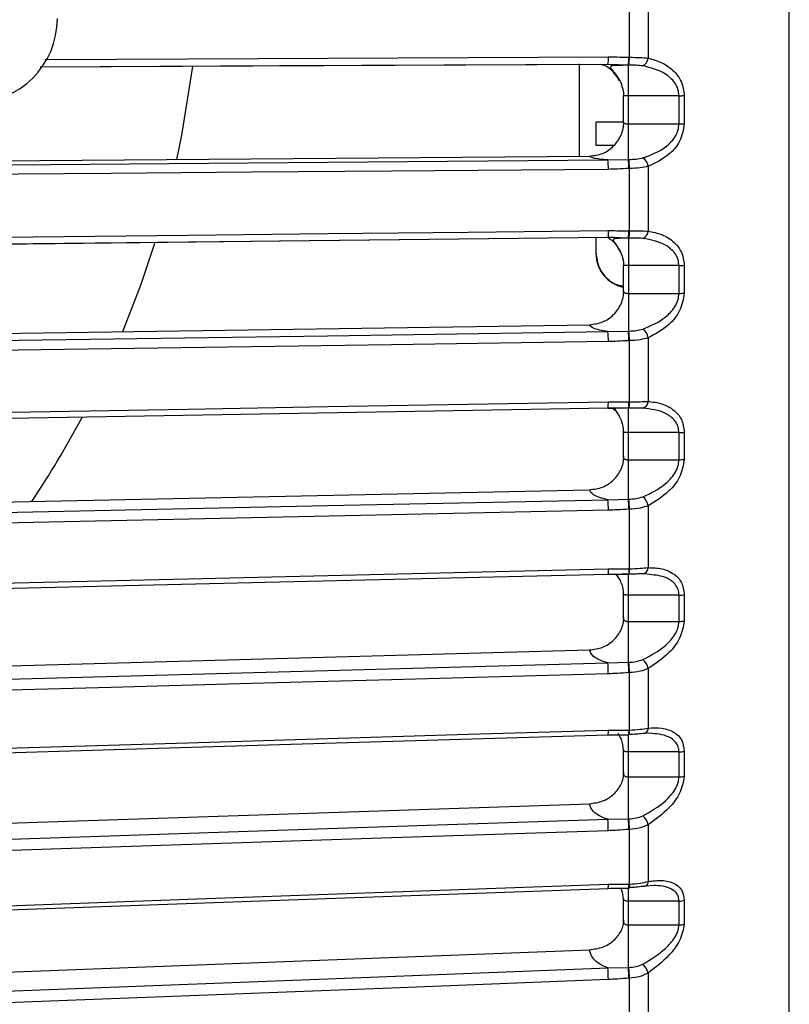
# Model space of a CAD drawing. Header units: millimetres. Extents: x -98 to 272, y -127 to 126.
# Tile 8 of 18: x 22 to 67, y -63 to -5. Entities that reach past the tile are written whole.
import ezdxf

# ---------------------------------------------------------------- set-up
doc = ezdxf.new("R2010")
doc.units = ezdxf.units.MM

msp = doc.modelspace()

# ---------------------------------------------------------------- linework, layer by layer
at = {"color": 7, "linetype": 'Continuous', "lineweight": 25}
for p, q in [((67.474, -101.901), (67.474, 101.901)), ((57.977, -6.799), (57.977, -3.058)), ((59.088, -2.967), (59.088, -6.851)), ((56.691, -7.234), (22.969, -7.389)), ((55, -7.193), (55, -12.672)), ((57.913, -7.265), (56.691, -7.234)), ((56.705, -7.206), (57.021, -7.24)), ((57.913, -12.866), (57.913, -7.265)), ((57.613, -9.123), (57.613, -10.656)), ((60.925, -9.083), (57.913, -9.083)), ((60.925, -10.751), (60.925, -9.083)), ((61.237, -9.074), (61.237, -10.74)), ((56, -12.034), (56, -10.634)), ((57.913, -10.751), (60.925, -10.751)), ((0.8, -13.118), (55.614, -12.667)), ((56.691, -12.896), (57.913, -12.866)), ((57.977, -17.113), (57.977, -13.406)), ((59.088, -13.273), (59.088, -17.124)), ((56, -18.484), (56, -17.512)), ((57.913, -17.535), (56.691, -17.504)), ((57.913, -17.535), (57.913, -23.062)), ((57.613, -19.185), (57.613, -20.701)), ((60.925, -19.176), (57.913, -19.176)), ((60.925, -20.822), (60.925, -19.176)), ((61.237, -19.156), (61.237, -20.801)), ((57.913, -20.822), (60.925, -20.822)), ((0.8, -23.487), (55.614, -22.681)), ((56.691, -23.091), (57.913, -23.062)), ((57.977, -27.272), (57.977, -23.631)), ((59.088, -23.46), (59.088, -27.241)), ((56.693, -27.623), (56.691, -27.616)), ((57.913, -27.646), (56.691, -27.616)), ((56.701, -27.631), (57.115, -27.636)), ((56.707, -27.618), (56.706, -27.622)), ((57.913, -33.048), (57.913, -27.639)), ((57.918, -27.647), (57.913, -27.646)), ((57.918, -27.647), (57.946, -27.647)), ((58.589, -27.639), (57.942, -27.646)), ((57.946, -27.647), (57.942, -27.646)), ((58.776, -27.642), (58.589, -27.639)), ((57.613, -29.065), (57.613, -30.563)), ((60.925, -29.096), (57.913, -29.096)), ((60.925, -30.704), (60.925, -29.096)), ((61.237, -29.066), (61.237, -30.673)), ((57.913, -30.704), (60.925, -30.704)), ((0.8, -33.644), (55.614, -32.489)), ((56.691, -33.076), (57.913, -33.048)), ((57.977, -37.185), (57.977, -33.643)), ((59.088, -33.434), (59.088, -37.112)), ((56.703, -37.508), (57.22, -37.51)), ((57.153, -37.489), (57.356, -37.763)), ((57.913, -37.507), (57.543, -37.498)), ((57.913, -42.735), (57.913, -37.507)), ((57.92, -37.515), (57.948, -37.514)), ((58.9, -37.476), (58.776, -37.478)), ((59.181, -37.53), (58.9, -37.476)), ((57.613, -38.685), (57.613, -40.151)), ((60.925, -38.752), (57.913, -38.752)), ((60.925, -40.309), (60.925, -38.752)), ((61.237, -38.712), (61.237, -40.267)), ((57.913, -40.309), (60.925, -40.309)), ((0.8, -43.496), (55.614, -42.003)), ((56.691, -42.762), (57.913, -42.735)), ((59.088, -43.105), (59.088, -46.646)), ((57.977, -46.76), (57.977, -43.35)), ((56.705, -47.048), (57.332, -47.048)), ((57.913, -52.035), (57.913, -47.028)), ((57.923, -47.047), (57.951, -47.046)), ((59.174, -46.955), (58.776, -46.974)), ((57.613, -47.972), (57.613, -49.362)), ((60.925, -48.057), (57.913, -48.057)), ((60.925, -49.548), (60.925, -48.057)), ((61.237, -48.007), (61.237, -49.497)), ((57.913, -49.548), (60.925, -49.548)), ((0.8, -52.954), (55.614, -51.136)), ((56.691, -52.061), (57.913, -52.035)), ((59.088, -52.386), (59.088, -55.758)), ((57.977, -55.912), (57.977, -52.665)), ((57.913, -60.864), (57.913, -56.124)), ((59.436, -55.991), (58.776, -56.044)), ((56.708, -56.168), (57.463, -56.161)), ((57.926, -56.157), (57.955, -56.156)), ((57.613, -56.82), (57.613, -58.122)), ((60.925, -56.926), (57.913, -56.926)), ((60.925, -58.338), (60.925, -56.926)), ((61.237, -56.868), (61.237, -58.279)), ((57.913, -58.338), (60.925, -58.338)), ((0.8, -61.933), (55.614, -59.807)), ((56.691, -60.888), (57.913, -60.864)), ((59.088, -61.193), (59.088, -64.365)), ((57.977, -64.558), (57.977, -61.503))]:
    msp.add_line(p, q, dxfattribs=at)
at = {"color": 7, "linetype": 'Continuous', "lineweight": 25, "flags": 128}
for points in [[(23.269, -6.92), (31.742, -6.881), (40.07, -6.843), (48.398, -6.804), (56.725, -6.766)], [(57.948, -6.799), (57.964, -6.799), (57.977, -6.799)], [(22.986, -7.361), (37.186, -7.296), (56.705, -7.206)], [(31.104, -12.869), (31.402, -11.423), (32.049, -7.341)], [(57.942, -7.265), (57.926, -7.265), (57.913, -7.265)], [(57.913, -12.866), (57.93, -12.866), (57.942, -12.866)], [(18.837, -13.207), (40.035, -13.033), (56.691, -12.896)], [(57.977, -13.406), (57.961, -13.406), (57.948, -13.406)], [(56.725, -13.454), (43.855, -13.56), (35.527, -13.629), (27.2, -13.697), (18.872, -13.765)], [(56.691, -17.504), (35.493, -17.74), (18.837, -17.926)], [(18.852, -17.912), (37.188, -17.707), (56.706, -17.49)], [(18.872, -17.511), (31.742, -17.367), (40.07, -17.274), (48.398, -17.181), (56.725, -17.089)], [(56.725, -17.089), (56.725, -17.184), (56.723, -17.272), (56.72, -17.35), (56.715, -17.416), (56.71, -17.465), (56.704, -17.497), (56.698, -17.51), (56.691, -17.504)], [(57.942, -17.535), (57.926, -17.535), (57.913, -17.535)], [(57.948, -17.113), (57.964, -17.113), (57.977, -17.113)], [(27.88, -23.089), (28.968, -20.281), (29.789, -17.833)], [(18.837, -23.648), (40.035, -23.336), (56.691, -23.091)], [(57.913, -23.062), (57.93, -23.061), (57.942, -23.061)], [(56.725, -23.688), (43.855, -23.877), (35.527, -24), (27.2, -24.122), (18.872, -24.245)], [(57.977, -23.631), (57.961, -23.632), (57.948, -23.632)], [(18.872, -27.923), (31.742, -27.696), (40.07, -27.55), (48.398, -27.403), (56.725, -27.257)], [(57.948, -27.273), (57.964, -27.272), (57.977, -27.272)], [(18.854, -28.284), (37.189, -27.961), (56.707, -27.618)], [(18.837, -33.874), (40.035, -33.427), (56.691, -33.076)], [(57.913, -33.048), (57.93, -33.048), (57.942, -33.047)], [(56.725, -33.707), (43.855, -33.978), (35.527, -34.153), (27.2, -34.329), (18.872, -34.504)], [(57.977, -33.643), (57.961, -33.644), (57.948, -33.644)], [(18.872, -38.082), (31.742, -37.774), (40.07, -37.576), (48.398, -37.377), (56.725, -37.178)], [(56.725, -37.178), (56.725, -37.267), (56.723, -37.345), (56.72, -37.411), (56.715, -37.461), (56.71, -37.494), (56.704, -37.507), (56.698, -37.502), (56.691, -37.477)], [(57.948, -37.185), (57.946, -37.264), (57.944, -37.336), (57.94, -37.398), (57.936, -37.448), (57.931, -37.485), (57.925, -37.507), (57.92, -37.515), (57.913, -37.507)], [(57.948, -37.185), (57.964, -37.185), (57.977, -37.185)], [(18.855, -38.402), (37.191, -37.965), (56.709, -37.499)], [(18.837, -43.793), (40.035, -43.216), (56.691, -42.762)], [(57.913, -42.735), (57.93, -42.735), (57.942, -42.734)], [(56.725, -43.42), (43.855, -43.771), (35.527, -43.998), (27.2, -44.225), (18.872, -44.451)], [(57.977, -43.35), (57.961, -43.351), (57.948, -43.352)], [(18.872, -47.896), (31.742, -47.511), (40.07, -47.261), (48.398, -47.012), (56.725, -46.763)], [(57.948, -46.761), (57.964, -46.76), (57.977, -46.76)], [(59.088, -46.646), (59.071, -46.722), (59.046, -46.79), (59.013, -46.85), (58.974, -46.9), (58.93, -46.938), (58.881, -46.964), (58.829, -46.976), (58.776, -46.974)], [(18.857, -48.176), (37.192, -47.627), (56.71, -47.043)], [(57.913, -52.035), (57.93, -52.035), (57.942, -52.034)], [(18.837, -53.316), (40.035, -52.613), (56.691, -52.061)], [(56.725, -52.741), (43.855, -53.167), (35.527, -53.444), (27.2, -53.72), (18.872, -53.996)], [(57.977, -52.665), (57.961, -52.666), (57.948, -52.666)], [(18.872, -57.276), (31.742, -56.816), (40.07, -56.519), (48.398, -56.221), (56.725, -55.924)], [(57.948, -55.913), (57.964, -55.913), (57.977, -55.912)], [(57.977, -55.912), (57.975, -55.983), (57.972, -56.044), (57.969, -56.093), (57.965, -56.129), (57.96, -56.15), (57.954, -56.156), (57.951, -56.153)], [(59.088, -55.758), (59.071, -55.83), (59.046, -55.895), (59.013, -55.95), (58.974, -55.995), (58.93, -56.027), (58.881, -56.046), (58.829, -56.052), (58.776, -56.044)], [(18.858, -57.518), (37.194, -56.862), (56.712, -56.165)], [(18.837, -62.356), (40.035, -61.534), (56.691, -60.888)], [(57.913, -60.864), (57.93, -60.863), (57.942, -60.863)], [(56.725, -61.583), (43.855, -62.083), (35.527, -62.406), (27.2, -62.729), (18.872, -63.052)], [(57.977, -61.503), (57.961, -61.504), (57.948, -61.504)]]:
    msp.add_lwpolyline(points, dxfattribs=at)
at = {"color": 7, "linetype": 'Continuous', "lineweight": 25}
for centre, radius, start, end in [((19, -4.5), 5, 270, 0), ((55.301, -6.896), 1.431, 346.34206, 5.22036), ((55.818, -6.875), 2.131, 349.47017, 2.05581), ((55.843, -6.875), 2.135, 349.48034, 2.04481), ((58.539, -6.815), 0.55, 295.47208, 356.24477), ((60.939, -4.303), 4.78, 269.83245, 273.57872), ((60.939, -6.71), 4.041, 269.80238, 274.23491), ((54.315, -13.367), 3.634, 359.39027, 7.92764), ((54.339, -13.367), 3.638, 359.39716, 7.92235), ((58.401, -13.352), 0.691, 6.53784, 57.20491), ((54.02, -13.342), 2.708, 357.61468, 9.46577), ((56.454, -17.203), 1.496, 347.19242, 3.44763), ((56.48, -17.203), 1.499, 347.20805, 3.43184), ((58.605, -17.104), 0.484, 290.70338, 357.68043), ((58, -18.484), 2, 180, 258.85622), ((60.938, -16.899), 2.277, 269.65713, 277.53726), ((60.938, -18.722), 2.1, 269.63041, 278.17973), ((53.257, -23.589), 3.47, 358.36819, 8.25203), ((53.435, -23.619), 4.513, 359.83016, 7.0935), ((53.459, -23.618), 4.517, 359.83605, 7.08949), ((58.327, -23.566), 0.768, 7.97037, 54.29191), ((54.612, -27.332), 2.114, 352.22782, 2.0362), ((56.708, -27.361), 1.243, 346.6636, 4.06564), ((56.735, -27.36), 1.245, 346.67035, 4.05364), ((58.665, -27.234), 0.423, 285.12602, 359.09324), ((-27.5, 0), 60, 326.41894, 331.97621), ((60.938, -27.58), 1.516, 269.50705, 281.39028), ((60.938, -29.266), 1.439, 269.48551, 282.01048), ((52.444, -33.625), 4.282, 358.90765, 7.36167), ((52.502, -33.66), 5.446, 0.16951, 6.45699), ((52.526, -33.66), 5.451, 0.17474, 6.45386), ((58.252, -33.573), 0.847, 9.43803, 51.84796), ((57.096, -37.275), 0.885, 344.28174, 5.84739), ((58.72, -37.114), 0.368, 278.65733, 0.4101), ((60.937, -37.599), 1.153, 269.39205, 285.08814), ((60.937, -39.198), 1.111, 269.37697, 285.67851), ((58.176, -43.282), 0.929, 10.97525, 49.80711), ((51.6, -43.359), 5.125, 359.31674, 6.68851), ((51.53, -43.402), 6.418, 0.44737, 5.96193), ((51.552, -43.401), 6.424, 0.45217, 5.95944), ((55.838, -46.844), 0.891, 346.75425, 5.27692), ((57.291, -46.847), 0.662, 342.46438, 7.49562), ((57.428, -46.852), 0.556, 339.622, 9.458), ((60.936, -47.112), 0.945, 269.31823, 288.58797), ((60.936, -48.629), 0.919, 269.31023, 289.14219), ((50.529, -52.756), 7.419, 0.68876, 5.57191), ((50.551, -52.755), 7.426, 0.69329, 5.56988), ((58.099, -52.608), 1.014, 12.62399, 48.11138), ((50.744, -52.703), 5.981, 359.64407, 6.16888), ((56.15, -56.002), 0.58, 343.49725, 7.74648), ((57.226, -55.971), 0.724, 345.12274, 4.61253), ((60.935, -56.115), 0.812, 269.28764, 291.85465), ((60.935, -57.544), 0.795, 269.28668, 292.3677), ((58.018, -61.468), 1.105, 14.43495, 46.70859), ((49.893, -61.574), 6.833, 359.92011, 5.76224), ((49.505, -61.638), 8.444, 0.9111, 5.26219), ((49.526, -61.638), 8.452, 0.91548, 5.26053)]:
    msp.add_arc(centre, radius, start, end, dxfattribs=at)
for points, knots in [([(56.725, -6.766), (56.954, -6.771), (57.361, -6.781), (57.769, -6.793), (57.948, -6.799)], [0, 0, 0, 0, 0.56, 1, 1, 1, 1]), ([(57.977, -6.799), (58.198, -6.8), (58.603, -6.803), (58.936, -6.836), (59.088, -6.851)], [0, 0, 0, 0, 0.54608, 1, 1, 1, 1]), ([(59.088, -6.851), (59.364, -6.926), (59.915, -7.077), (60.599, -7.559), (61.121, -8.227), (61.198, -8.792), (61.237, -9.074)], [0, 0, 0, 0, 0.2802238, 0.5603374, 0.7807901, 1, 1, 1, 1]), ([(57.395, -8.212), (57.287, -8.033), (57.046, -7.63), (56.61, -7.293), (56.315, -7.242), (56.279, -7.236)], [0, 0, 0, 0, 0.41351, 0.927738, 1, 1, 1, 1]), ([(57.913, -7.273), (57.815, -7.274), (57.625, -7.276), (57.367, -7.279), (57.154, -7.286), (56.993, -7.298), (56.888, -7.32), (56.838, -7.355), (56.841, -7.407), (56.89, -7.482), (56.977, -7.583), (57.132, -7.761), (57.348, -8.073), (57.518, -8.395), (57.543, -8.593), (57.546, -8.616)], [0, 0, 0, 0, 0.0856791, 0.165981, 0.2414016, 0.3116162, 0.3777664, 0.4403892, 0.5010456, 0.5614679, 0.6230765, 0.6872588, 0.8262, 0.9798795, 1, 1, 1, 1]), ([(58.776, -7.312), (58.646, -7.297), (58.386, -7.268), (58.09, -7.266), (57.942, -7.265)], [0, 0, 0, 0, 0.499171, 1, 1, 1, 1]), ([(60.925, -9.083), (60.911, -8.949), (60.883, -8.667), (60.618, -8.193), (59.945, -7.598), (59.243, -7.426), (58.776, -7.312)], [0, 0, 0, 0, 0.119166, 0.251245, 0.501201, 1, 1, 1, 1]), ([(57.648, -9.108), (57.643, -8.975), (57.637, -8.799), (57.579, -8.634), (57.564, -8.594)], [0, 0, 0, 0, 0.753581, 1, 1, 1, 1]), ([(57.913, -9.083), (57.889, -9.083), (57.84, -9.083), (57.769, -9.085), (57.704, -9.087), (57.654, -9.091), (57.622, -9.094), (57.61, -9.098), (57.617, -9.102), (57.638, -9.106), (57.648, -9.108)], [0, 0, 0, 0, 0.116521, 0.238651, 0.366507, 0.500188, 0.624936, 0.749815, 0.874834, 1, 1, 1, 1]), ([(55.614, -12.667), (55.878, -12.635), (56.405, -12.57), (57.077, -12.099), (57.451, -11.541), (57.623, -11.038), (57.64, -10.774), (57.648, -10.645)], [0, 0, 0, 0, 0.2496392, 0.4991189, 0.7486129, 0.8769774, 1, 1, 1, 1]), ([(56, -10.634), (56.03, -10.634), (56.089, -10.634), (56.552, -10.634), (57.103, -10.634), (57.503, -10.634), (57.643, -10.634)], [0, 0, 0, 0, 0.282978, 0.565694, 0.848276, 1, 1, 1, 1]), ([(57.648, -10.645), (57.638, -10.651), (57.617, -10.662), (57.61, -10.68), (57.622, -10.698), (57.652, -10.716), (57.698, -10.732), (57.758, -10.743), (57.832, -10.75), (57.886, -10.751), (57.913, -10.751)], [0, 0, 0, 0, 0.124899, 0.249862, 0.374892, 0.49999, 0.616706, 0.738838, 0.866554, 1, 1, 1, 1]), ([(58.776, -12.771), (59.243, -12.602), (59.945, -12.349), (60.618, -11.676), (60.883, -11.172), (60.911, -10.887), (60.925, -10.751)], [0, 0, 0, 0, 0.498093, 0.748745, 0.880824, 1, 1, 1, 1]), ([(61.237, -10.74), (61.173, -11.104), (61.044, -11.834), (60.212, -12.755), (59.513, -13.077), (59.088, -13.273)], [0, 0, 0, 0, 0.279254, 0.560993, 1, 1, 1, 1]), ([(57.061, -12.034), (56.894, -12.034), (56.5, -12.034), (56.093, -12.034), (56.031, -12.034), (56, -12.034)], [0, 0, 0, 0, 0.268275, 0.633477, 1, 1, 1, 1]), ([(56.691, -12.896), (56.519, -12.881), (56.175, -12.85), (55.736, -12.773), (55.66, -12.707), (55.614, -12.667)], [0, 0, 0, 0, 0.2804677, 0.5608587, 1, 1, 1, 1]), ([(57.942, -12.866), (58.09, -12.862), (58.386, -12.853), (58.646, -12.798), (58.776, -12.771)], [0, 0, 0, 0, 0.500158, 1, 1, 1, 1]), ([(57.948, -13.406), (57.72, -13.417), (57.312, -13.435), (56.905, -13.449), (56.725, -13.454)], [0, 0, 0, 0, 0.559999, 1, 1, 1, 1]), ([(59.088, -13.273), (58.936, -13.308), (58.603, -13.383), (58.198, -13.398), (57.977, -13.406)], [0, 0, 0, 0, 0.45392, 1, 1, 1, 1]), ([(57.419, -18.311), (57.31, -18.111), (57.119, -17.762), (56.77, -17.572), (56.621, -17.491)], [0, 0, 0, 0, 0.572672, 1, 1, 1, 1]), ([(56.706, -17.49), (56.886, -17.485), (57.134, -17.478), (57.46, -17.517), (57.6, -17.527), (57.683, -17.532)], [0, 0, 0, 0, 0.523058, 0.720251, 1, 1, 1, 1]), ([(56.725, -17.089), (56.954, -17.093), (57.361, -17.1), (57.769, -17.109), (57.948, -17.113)], [0, 0, 0, 0, 0.56, 1, 1, 1, 1]), ([(57.913, -17.543), (57.821, -17.544), (57.644, -17.548), (57.415, -17.551), (57.236, -17.557), (57.111, -17.57), (57.036, -17.594), (57.01, -17.633), (57.027, -17.69), (57.094, -17.795), (57.246, -17.99), (57.431, -18.318), (57.549, -18.591), (57.566, -18.751), (57.568, -18.766)], [0, 0, 0, 0, 0.091208, 0.175609, 0.254123, 0.326874, 0.395264, 0.460051, 0.522732, 0.584752, 0.710398, 0.843622, 0.984738, 1, 1, 1, 1]), ([(58.776, -17.556), (58.646, -17.549), (58.386, -17.533), (58.09, -17.534), (57.942, -17.535)], [0, 0, 0, 0, 0.4991708, 1, 1, 1, 1]), ([(57.977, -17.113), (58.198, -17.111), (58.603, -17.108), (58.936, -17.119), (59.088, -17.124)], [0, 0, 0, 0, 0.54608, 1, 1, 1, 1]), ([(59.088, -17.124), (59.364, -17.177), (59.915, -17.284), (60.599, -17.709), (61.121, -18.329), (61.198, -18.881), (61.237, -19.156)], [0, 0, 0, 0, 0.2802238, 0.5603374, 0.7807901, 1, 1, 1, 1]), ([(60.925, -19.176), (60.911, -19.045), (60.883, -18.767), (60.618, -18.316), (59.945, -17.768), (59.243, -17.641), (58.776, -17.556)], [0, 0, 0, 0, 0.119166, 0.251245, 0.501201, 1, 1, 1, 1]), ([(56, -18.45), (56.03, -18.713), (56.089, -19.239), (56.552, -19.894), (57.094, -20.306), (57.484, -20.361), (57.613, -20.38)], [0, 0, 0, 0, 0.286071, 0.571879, 0.85755, 1, 1, 1, 1]), ([(57.648, -19.159), (57.645, -19.027), (57.642, -18.88), (57.595, -18.743), (57.59, -18.728)], [0, 0, 0, 0, 0.89387, 1, 1, 1, 1]), ([(57.913, -19.176), (57.889, -19.176), (57.84, -19.176), (57.769, -19.175), (57.704, -19.173), (57.654, -19.17), (57.622, -19.167), (57.61, -19.163), (57.617, -19.16), (57.638, -19.159), (57.648, -19.159)], [0, 0, 0, 0, 0.116521, 0.238651, 0.366507, 0.500188, 0.624936, 0.749815, 0.874834, 1, 1, 1, 1]), ([(55.614, -22.681), (55.878, -22.647), (56.405, -22.579), (57.077, -22.111), (57.451, -21.56), (57.623, -21.063), (57.64, -20.803), (57.648, -20.675)], [0, 0, 0, 0, 0.2496392, 0.4991189, 0.7486129, 0.8769774, 1, 1, 1, 1]), ([(57.648, -20.675), (57.638, -20.683), (57.617, -20.699), (57.61, -20.724), (57.622, -20.749), (57.652, -20.774), (57.698, -20.795), (57.758, -20.81), (57.832, -20.82), (57.886, -20.822), (57.913, -20.822)], [0, 0, 0, 0, 0.1248987, 0.249862, 0.3748918, 0.4999901, 0.6167062, 0.7388384, 0.8665543, 1, 1, 1, 1]), ([(58.776, -22.943), (59.243, -22.748), (59.945, -22.455), (60.618, -21.753), (60.883, -21.239), (60.911, -20.956), (60.925, -20.822)], [0, 0, 0, 0, 0.498093, 0.748745, 0.880824, 1, 1, 1, 1]), ([(61.237, -20.801), (61.173, -21.164), (61.044, -21.894), (60.212, -22.864), (59.513, -23.234), (59.088, -23.46)], [0, 0, 0, 0, 0.2792542, 0.5609928, 1, 1, 1, 1]), ([(56.691, -23.091), (56.519, -23.063), (56.175, -23.009), (55.736, -22.87), (55.66, -22.753), (55.614, -22.681)], [0, 0, 0, 0, 0.280468, 0.560859, 1, 1, 1, 1]), ([(57.942, -23.061), (58.09, -23.055), (58.386, -23.044), (58.646, -22.976), (58.776, -22.943)], [0, 0, 0, 0, 0.500158, 1, 1, 1, 1]), ([(57.948, -23.632), (57.72, -23.644), (57.312, -23.665), (56.905, -23.681), (56.725, -23.688)], [0, 0, 0, 0, 0.559999, 1, 1, 1, 1]), ([(59.088, -23.46), (58.936, -23.504), (58.603, -23.6), (58.198, -23.62), (57.977, -23.631)], [0, 0, 0, 0, 0.45392, 1, 1, 1, 1]), ([(56.725, -27.257), (56.954, -27.259), (57.361, -27.264), (57.769, -27.27), (57.948, -27.273)], [0, 0, 0, 0, 0.56, 1, 1, 1, 1]), ([(57.977, -27.272), (58.198, -27.267), (58.603, -27.258), (58.936, -27.246), (59.088, -27.241)], [0, 0, 0, 0, 0.54608, 1, 1, 1, 1]), ([(59.088, -27.241), (59.364, -27.272), (59.915, -27.335), (60.599, -27.698), (61.121, -28.265), (61.198, -28.799), (61.237, -29.066)], [0, 0, 0, 0, 0.280224, 0.560337, 0.78079, 1, 1, 1, 1]), ([(56.707, -27.618), (56.887, -27.618), (57.294, -27.617), (57.7, -27.623), (57.926, -27.626)], [0, 0, 0, 0, 0.442158, 1, 1, 1, 1]), ([(56.957, -27.622), (56.985, -27.639), (57.182, -27.756), (57.286, -27.966), (57.375, -28.145)], [0, 0, 0, 0, 0.141175, 1, 1, 1, 1]), ([(57.117, -27.679), (57.116, -27.679), (57.095, -27.697), (57.146, -27.776), (57.285, -27.972), (57.453, -28.268), (57.586, -28.639), (57.604, -28.915), (57.613, -29.055)], [0, 0, 0, 0, 0.005448, 0.187442, 0.374384, 0.572787, 0.782953, 1, 1, 1, 1]), ([(60.925, -29.096), (60.911, -28.968), (60.883, -28.698), (60.618, -28.272), (59.945, -27.778), (59.243, -27.696), (58.776, -27.642)], [0, 0, 0, 0, 0.1191661, 0.2512454, 0.5012011, 1, 1, 1, 1]), ([(57.913, -29.096), (57.889, -29.095), (57.84, -29.095), (57.769, -29.091), (57.704, -29.085), (57.654, -29.076), (57.622, -29.066), (57.61, -29.055), (57.617, -29.044), (57.638, -29.039), (57.648, -29.036)], [0, 0, 0, 0, 0.116521, 0.238651, 0.366507, 0.500188, 0.624936, 0.749815, 0.874834, 1, 1, 1, 1]), ([(55.614, -32.489), (55.878, -32.454), (56.405, -32.385), (57.077, -31.924), (57.451, -31.383), (57.623, -30.897), (57.64, -30.643), (57.648, -30.518)], [0, 0, 0, 0, 0.249639, 0.499119, 0.748613, 0.876977, 1, 1, 1, 1]), ([(57.648, -30.518), (57.638, -30.528), (57.617, -30.548), (57.61, -30.58), (57.622, -30.613), (57.652, -30.643), (57.698, -30.669), (57.758, -30.689), (57.832, -30.702), (57.886, -30.704), (57.913, -30.704)], [0, 0, 0, 0, 0.124899, 0.249862, 0.374892, 0.49999, 0.616706, 0.738838, 0.866554, 1, 1, 1, 1]), ([(58.776, -32.907), (59.243, -32.688), (59.945, -32.359), (60.618, -31.632), (60.883, -31.114), (60.911, -30.836), (60.925, -30.704)], [0, 0, 0, 0, 0.498093, 0.748745, 0.880824, 1, 1, 1, 1]), ([(61.237, -30.673), (61.173, -31.033), (61.044, -31.755), (60.212, -32.766), (59.513, -33.181), (59.088, -33.434)], [0, 0, 0, 0, 0.279254, 0.560993, 1, 1, 1, 1]), ([(56.691, -33.076), (56.519, -33.037), (56.175, -32.958), (55.736, -32.76), (55.66, -32.592), (55.614, -32.489)], [0, 0, 0, 0, 0.280468, 0.560859, 1, 1, 1, 1]), ([(57.942, -33.047), (58.09, -33.04), (58.386, -33.025), (58.646, -32.946), (58.776, -32.907)], [0, 0, 0, 0, 0.500158, 1, 1, 1, 1]), ([(57.948, -33.644), (57.72, -33.657), (57.312, -33.681), (56.905, -33.699), (56.725, -33.707)], [0, 0, 0, 0, 0.559999, 1, 1, 1, 1]), ([(59.088, -33.434), (58.936, -33.487), (58.603, -33.603), (58.198, -33.629), (57.977, -33.643)], [0, 0, 0, 0, 0.45392, 1, 1, 1, 1]), ([(56.725, -37.178), (56.954, -37.179), (57.361, -37.18), (57.769, -37.184), (57.948, -37.185)], [0, 0, 0, 0, 0.56, 1, 1, 1, 1]), ([(57.977, -37.185), (58.198, -37.176), (58.603, -37.161), (58.936, -37.127), (59.088, -37.112)], [0, 0, 0, 0, 0.54608, 1, 1, 1, 1]), ([(59.088, -37.112), (59.364, -37.12), (59.915, -37.138), (60.599, -37.436), (61.121, -37.945), (61.198, -38.457), (61.237, -38.712)], [0, 0, 0, 0, 0.280224, 0.560337, 0.78079, 1, 1, 1, 1]), ([(56.709, -37.499), (56.889, -37.498), (57.295, -37.495), (57.701, -37.498), (57.928, -37.5)], [0, 0, 0, 0, 0.442567, 1, 1, 1, 1]), ([(57.217, -37.485), (57.215, -37.5), (57.209, -37.536), (57.322, -37.69), (57.462, -37.945), (57.587, -38.288), (57.605, -38.549), (57.613, -38.683)], [0, 0, 0, 0, 0.142892, 0.336471, 0.544733, 0.767605, 1, 1, 1, 1]), ([(58.776, -37.478), (58.646, -37.484), (58.386, -37.496), (58.09, -37.503), (57.942, -37.507)], [0, 0, 0, 0, 0.499171, 1, 1, 1, 1]), ([(60.925, -38.752), (60.912, -38.633), (60.887, -38.385), (60.642, -38), (60.094, -37.608), (59.526, -37.56), (59.181, -37.53)], [0, 0, 0, 0, 0.134466, 0.282451, 0.563332, 1, 1, 1, 1]), ([(57.913, -38.752), (57.889, -38.751), (57.84, -38.75), (57.769, -38.744), (57.704, -38.733), (57.654, -38.718), (57.622, -38.701), (57.61, -38.683), (57.617, -38.665), (57.638, -38.655), (57.648, -38.65)], [0, 0, 0, 0, 0.116521, 0.238651, 0.366507, 0.500188, 0.624936, 0.749815, 0.874834, 1, 1, 1, 1]), ([(55.614, -42.003), (55.878, -41.967), (56.405, -41.897), (57.077, -41.447), (57.451, -40.922), (57.623, -40.452), (57.64, -40.205), (57.648, -40.085)], [0, 0, 0, 0, 0.249639, 0.499119, 0.748613, 0.876977, 1, 1, 1, 1]), ([(57.648, -40.085), (57.638, -40.097), (57.617, -40.121), (57.61, -40.16), (57.622, -40.198), (57.652, -40.235), (57.698, -40.266), (57.758, -40.29), (57.832, -40.306), (57.886, -40.308), (57.913, -40.309)], [0, 0, 0, 0, 0.124899, 0.249862, 0.374892, 0.49999, 0.616706, 0.738838, 0.866554, 1, 1, 1, 1]), ([(58.776, -42.573), (59.243, -42.332), (59.945, -41.97), (60.618, -41.224), (60.883, -40.708), (60.911, -40.437), (60.925, -40.309)], [0, 0, 0, 0, 0.498093, 0.748745, 0.880824, 1, 1, 1, 1]), ([(61.237, -40.267), (61.173, -40.62), (61.044, -41.328), (60.212, -42.371), (59.513, -42.827), (59.088, -43.105)], [0, 0, 0, 0, 0.2792542, 0.5609928, 1, 1, 1, 1]), ([(56.691, -42.762), (56.519, -42.711), (56.175, -42.61), (55.736, -42.353), (55.66, -42.135), (55.614, -42.003)], [0, 0, 0, 0, 0.280468, 0.560859, 1, 1, 1, 1]), ([(57.942, -42.734), (58.09, -42.725), (58.386, -42.708), (58.646, -42.618), (58.776, -42.573)], [0, 0, 0, 0, 0.500158, 1, 1, 1, 1]), ([(59.088, -43.105), (58.936, -43.167), (58.603, -43.302), (58.198, -43.333), (57.977, -43.35)], [0, 0, 0, 0, 0.45392, 1, 1, 1, 1]), ([(57.948, -43.352), (57.72, -43.366), (57.312, -43.391), (56.905, -43.411), (56.725, -43.42)], [0, 0, 0, 0, 0.559999, 1, 1, 1, 1]), ([(56.725, -46.763), (56.954, -46.762), (57.361, -46.76), (57.769, -46.761), (57.948, -46.761)], [0, 0, 0, 0, 0.56, 1, 1, 1, 1]), ([(57.977, -46.76), (58.198, -46.749), (58.603, -46.728), (58.936, -46.672), (59.088, -46.646)], [0, 0, 0, 0, 0.54608, 1, 1, 1, 1]), ([(59.088, -46.646), (59.364, -46.632), (59.915, -46.604), (60.599, -46.836), (61.121, -47.282), (61.198, -47.766), (61.237, -48.007)], [0, 0, 0, 0, 0.2802238, 0.5603374, 0.7807901, 1, 1, 1, 1]), ([(56.71, -47.043), (56.89, -47.041), (57.297, -47.037), (57.703, -47.037), (57.929, -47.037)], [0, 0, 0, 0, 0.443019, 1, 1, 1, 1]), ([(57.325, -46.954), (57.319, -46.96), (57.302, -46.981), (57.374, -47.092), (57.533, -47.381), (57.58, -47.724), (57.613, -47.96)], [0, 0, 0, 0, 0.096235, 0.2980518, 0.517586, 1, 1, 1, 1]), ([(58.776, -46.974), (58.646, -46.987), (58.386, -47.012), (58.09, -47.023), (57.942, -47.028)], [0, 0, 0, 0, 0.499171, 1, 1, 1, 1]), ([(60.925, -48.057), (60.915, -47.955), (60.894, -47.742), (60.692, -47.409), (60.155, -47.028), (59.566, -46.984), (59.174, -46.955)], [0, 0, 0, 0, 0.120771, 0.25165, 0.50174, 1, 1, 1, 1]), ([(57.913, -48.057), (57.889, -48.056), (57.84, -48.055), (57.769, -48.046), (57.704, -48.031), (57.654, -48.01), (57.622, -47.987), (57.61, -47.961), (57.617, -47.936), (57.638, -47.922), (57.648, -47.915)], [0, 0, 0, 0, 0.116521, 0.238651, 0.366507, 0.500188, 0.624936, 0.749815, 0.874834, 1, 1, 1, 1]), ([(55.614, -51.136), (55.878, -51.101), (56.405, -51.029), (57.077, -50.595), (57.451, -50.091), (57.623, -49.64), (57.64, -49.404), (57.648, -49.289)], [0, 0, 0, 0, 0.249639, 0.499119, 0.748613, 0.876977, 1, 1, 1, 1]), ([(57.648, -49.289), (57.638, -49.303), (57.617, -49.33), (57.61, -49.375), (57.622, -49.42), (57.652, -49.462), (57.698, -49.498), (57.758, -49.525), (57.832, -49.544), (57.886, -49.547), (57.913, -49.548)], [0, 0, 0, 0, 0.124899, 0.249862, 0.374892, 0.49999, 0.616706, 0.738838, 0.866554, 1, 1, 1, 1]), ([(58.776, -51.853), (59.243, -51.592), (59.945, -51.2), (60.618, -50.444), (60.883, -49.932), (60.911, -49.671), (60.925, -49.548)], [0, 0, 0, 0, 0.498093, 0.748745, 0.880824, 1, 1, 1, 1]), ([(61.237, -49.497), (61.173, -49.84), (61.044, -50.528), (60.212, -51.592), (59.513, -52.086), (59.088, -52.386)], [0, 0, 0, 0, 0.2792542, 0.5609928, 1, 1, 1, 1]), ([(56.691, -52.061), (56.519, -51.999), (56.175, -51.875), (55.736, -51.563), (55.66, -51.298), (55.614, -51.136)], [0, 0, 0, 0, 0.280468, 0.560859, 1, 1, 1, 1]), ([(57.942, -52.034), (58.09, -52.024), (58.386, -52.004), (58.646, -51.903), (58.776, -51.853)], [0, 0, 0, 0, 0.500158, 1, 1, 1, 1]), ([(59.088, -52.386), (58.936, -52.456), (58.603, -52.609), (58.198, -52.645), (57.977, -52.665)], [0, 0, 0, 0, 0.45392, 1, 1, 1, 1]), ([(57.948, -52.666), (57.72, -52.682), (57.312, -52.709), (56.905, -52.731), (56.725, -52.741)], [0, 0, 0, 0, 0.559999, 1, 1, 1, 1]), ([(56.725, -55.924), (56.954, -55.921), (57.361, -55.917), (57.769, -55.914), (57.948, -55.913)], [0, 0, 0, 0, 0.56, 1, 1, 1, 1]), ([(58.776, -56.044), (58.646, -56.064), (58.386, -56.103), (58.09, -56.117), (57.942, -56.123)], [0, 0, 0, 0, 0.4991708, 1, 1, 1, 1]), ([(57.977, -55.912), (58.198, -55.898), (58.603, -55.871), (58.936, -55.793), (59.088, -55.758)], [0, 0, 0, 0, 0.54608, 1, 1, 1, 1]), ([(59.088, -55.758), (59.364, -55.722), (59.915, -55.649), (60.599, -55.811), (61.121, -56.19), (61.198, -56.643), (61.237, -56.868)], [0, 0, 0, 0, 0.280224, 0.560337, 0.78079, 1, 1, 1, 1]), ([(60.925, -56.926), (60.917, -56.84), (60.9, -56.661), (60.738, -56.38), (60.289, -56.052), (59.777, -56.015), (59.436, -55.991)], [0, 0, 0, 0, 0.121746, 0.251793, 0.50199, 1, 1, 1, 1]), ([(56.712, -56.165), (56.892, -56.162), (57.299, -56.155), (57.705, -56.153), (57.931, -56.151)], [0, 0, 0, 0, 0.443515, 1, 1, 1, 1]), ([(57.463, -56.161), (57.48, -56.196), (57.557, -56.35), (57.589, -56.605), (57.613, -56.803)], [0, 0, 0, 0, 0.224011, 1, 1, 1, 1]), ([(57.913, -56.926), (57.889, -56.926), (57.84, -56.924), (57.769, -56.913), (57.704, -56.893), (57.654, -56.867), (57.622, -56.837), (57.61, -56.805), (57.617, -56.773), (57.638, -56.754), (57.648, -56.745)], [0, 0, 0, 0, 0.116521, 0.238651, 0.366507, 0.500188, 0.624936, 0.749815, 0.874834, 1, 1, 1, 1]), ([(55.614, -59.807), (55.878, -59.771), (56.405, -59.7), (57.077, -59.285), (57.451, -58.806), (57.623, -58.378), (57.64, -58.155), (57.648, -58.046)], [0, 0, 0, 0, 0.249639, 0.499119, 0.748613, 0.876977, 1, 1, 1, 1]), ([(57.648, -58.046), (57.638, -58.062), (57.617, -58.093), (57.61, -58.144), (57.622, -58.195), (57.652, -58.242), (57.698, -58.282), (57.758, -58.313), (57.832, -58.334), (57.886, -58.337), (57.913, -58.338)], [0, 0, 0, 0, 0.124899, 0.249862, 0.374892, 0.49999, 0.616706, 0.738838, 0.866554, 1, 1, 1, 1]), ([(58.776, -60.664), (59.243, -60.385), (59.945, -59.967), (60.618, -59.206), (60.883, -58.705), (60.911, -58.456), (60.925, -58.338)], [0, 0, 0, 0, 0.4980926, 0.7487445, 0.8808241, 1, 1, 1, 1]), ([(61.237, -58.279), (61.173, -58.608), (61.044, -59.27), (60.212, -60.346), (59.513, -60.872), (59.088, -61.193)], [0, 0, 0, 0, 0.279254, 0.560993, 1, 1, 1, 1]), ([(56.691, -60.888), (56.519, -60.815), (56.175, -60.67), (55.736, -60.305), (55.66, -59.996), (55.614, -59.807)], [0, 0, 0, 0, 0.280468, 0.560859, 1, 1, 1, 1]), ([(57.942, -60.863), (58.09, -60.852), (58.386, -60.829), (58.646, -60.719), (58.776, -60.664)], [0, 0, 0, 0, 0.500158, 1, 1, 1, 1]), ([(59.088, -61.193), (58.936, -61.269), (58.603, -61.439), (58.198, -61.48), (57.977, -61.503)], [0, 0, 0, 0, 0.45392, 1, 1, 1, 1]), ([(57.948, -61.504), (57.72, -61.52), (57.312, -61.549), (56.905, -61.573), (56.725, -61.583)], [0, 0, 0, 0, 0.559999, 1, 1, 1, 1])]:
    msp.add_open_spline(points, degree=3, knots=knots, dxfattribs=at)

doc.saveas('drawing.dxf')
